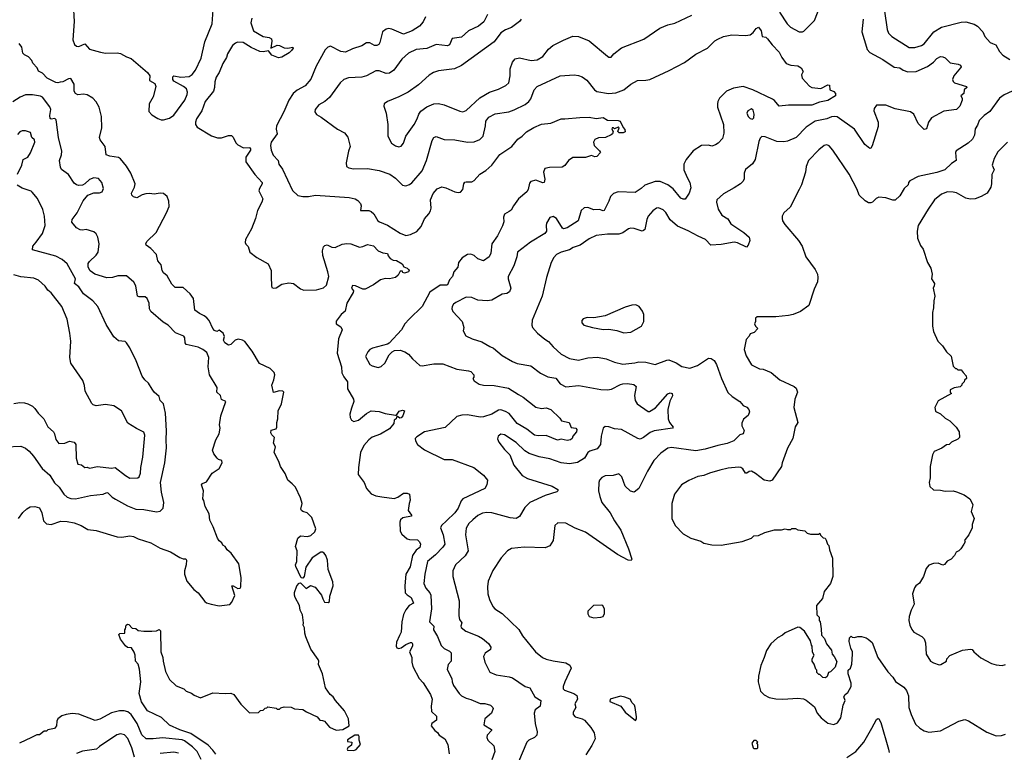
# Model space of a CAD drawing. Extents: x 1863118 to 1989590, y 394482 to 532474.
# Tile 92 of 215: x 1909684 to 1918176, y 483717 to 490041. Entities that reach past the tile are written whole.
import ezdxf

# ---------------------------------------------------------------- set-up
doc = ezdxf.new("R2010")
doc.units = 0

msp = doc.modelspace()

# ---------------------------------------------------------------- linework, layer by layer
at = {"layer": '0CON20XD'}
for points in [[(1910144.3, 490175), (1910155.3, 490025.3), (1910141.7, 489868.3), (1910156.2, 489826.2), (1910173.1, 489813.1), (1910195, 489808.5), (1910245, 489832.5), (1910285.8, 489785.8), (1910381.2, 489761.2), (1910425, 489751.1), (1910525, 489754.6), (1910555, 489748.5), (1910605, 489719.6), (1910645.6, 489705), (1910787.8, 489585), (1910805.5, 489555), (1910804, 489515), (1910849.8, 489489.8), (1910857.5, 489465), (1910834.6, 489375), (1910801.1, 489315), (1910798.6, 489248.6), (1910825, 489219.2), (1910875, 489187.5), (1910905, 489175.8), (1910925, 489175.7), (1910975, 489191.9), (1911012.9, 489217.1), (1911109.4, 489345), (1911129.5, 489395), (1911131.8, 489415), (1911122.5, 489445), (1911098.1, 489465), (1911015, 489510.5), (1911003.6, 489525), (1911005, 489548.8), (1911015, 489555.8), (1911075, 489545.5), (1911145, 489550.9), (1911171.1, 489568.9), (1911200.5, 489605), (1911249.9, 489710.1), (1911280.6, 489849.4), (1911345.3, 490004.7), (1911351.8, 490125)], [(1916236.9, 490106.9), (1916302.9, 490005), (1916332, 489975), (1916407.3, 489937.3), (1916435, 489936), (1916448.3, 489941.7), (1916538, 490035), (1916605.6, 490205)], [(1913719.2, 490085), (1913687, 490023), (1913642, 489985), (1913555.3, 489944.7), (1913495, 489891.4), (1913415, 489878.8), (1913390, 489825), (1913375, 489814.2), (1913275, 489825.5), (1913195, 489792.9), (1913105, 489782.7), (1913037.7, 489752.3), (1912980.8, 489699.2), (1912911.9, 489605), (1912875, 489579.5), (1912845, 489577.5), (1912785, 489600.6), (1912755, 489600.6), (1912674.6, 489555.4), (1912634.5, 489545.5), (1912521.4, 489538.6), (1912478.8, 489525), (1912448.6, 489495), (1912355, 489368), (1912316.6, 489333.4), (1912264, 489305), (1912231.2, 489265), (1912228.8, 489245), (1912242.7, 489222.7), (1912285, 489198.8), (1912425, 489096.7), (1912485, 489063.3), (1912515, 489027.5), (1912535.8, 488945), (1912519.2, 488905), (1912500, 488805), (1912504.1, 488774.1), (1912522.7, 488762.7), (1912563, 488753), (1912685, 488756.7), (1912785, 488740.6), (1912877.2, 488707.2), (1912925, 488674.2), (1912985, 488613.8), (1913015, 488608), (1913045, 488618), (1913067.2, 488632.8), (1913155.6, 488735), (1913193.1, 488825), (1913242.8, 488997.2), (1913256.7, 489025), (1913275, 489032), (1913345, 489005.8), (1913436.1, 489003.9), (1913545, 488982.5), (1913605, 488985.8), (1913654.1, 489005.9), (1913682, 489035), (1913701.5, 489125), (1913703.1, 489165), (1913731.7, 489198.3), (1913785, 489227.1), (1913903.2, 489246.8), (1913948.2, 489261.8)], [(1914007.8, 490045), (1913995.7, 490025), (1913926, 489974), (1913875, 489952.2), (1913835, 489927.1), (1913775, 489850), (1913494.4, 489645.6), (1913433, 489617), (1913295, 489598.8), (1913254.1, 489585.9), (1913215, 489563.3), (1913125, 489478.8), (1913034.4, 489415.6), (1912955, 489375.8), (1912855, 489336.2), (1912828.8, 489315), (1912826, 489295), (1912844, 489235), (1912860, 489135), (1912858, 489035), (1912891.2, 488975), (1912925, 488952.5), (1912955, 488944.2), (1912975, 488950), (1912995.5, 488974.5), (1913013.1, 489036.9), (1913085, 489137.1), (1913111.5, 489185), (1913125.5, 489225), (1913145, 489251.1), (1913195, 489287.8), (1913255, 489314.4), (1913295, 489318.6), (1913345.6, 489305.6), (1913480, 489250), (1913505, 489246.9), (1913535, 489255.7), (1913652.6, 489367.4), (1913734.7, 489415.3), (1913815, 489442.5), (1913876.9, 489473.1), (1913902, 489495), (1913912.9, 489555), (1913915, 489617.5), (1913935.8, 489675), (1913957.9, 489702.1), (1913995, 489710.8), (1914095, 489687.8), (1914146.2, 489693.8), (1914195, 489724.3), (1914245, 489785.7), (1914283, 489817), (1914373.3, 489865), (1914455, 489898.1), (1914505, 489897.1), (1914595, 489859.2), (1914755, 489726.2), (1914765, 489718.8), (1914785, 489717.5), (1914808.8, 489745), (1914875, 489798), (1915066.4, 489873.6), (1915205, 489967.5), (1915275, 489997.1), (1915335, 490010), (1915480.3, 490079.7)], [(1917143.5, 490115), (1917166.9, 489955), (1917177.5, 489925), (1917206, 489895), (1917355, 489800.6), (1917405, 489800), (1917462.6, 489817.4), (1917485, 489832.9), (1917569.4, 489935), (1917633.8, 489975), (1917805, 490019.4), (1917845, 490023.3), (1917915, 490001.4), (1917945.6, 489985.6), (1917991.2, 489935), (1918009.2, 489895), (1918054.5, 489844.5), (1918073.8, 489836.2), (1918104.3, 489824.3), (1918135.5, 489765.5), (1918164, 489735), (1918225, 489697.1)], [(1911687.5, 490055), (1911677.5, 490015), (1911701.1, 489945), (1911785, 489896.7), (1911835, 489887.8), (1911855.6, 489875), (1911859.1, 489855), (1911850, 489795), (1911905, 489821.1), (1911925, 489817.9), (1911965, 489797.8), (1911997.5, 489795)], [(1913183.8, 490065), (1913165, 490021.2), (1913133.1, 489985), (1913068, 489945), (1912995, 489914.7), (1912895, 489958.4), (1912866.2, 489963.8), (1912845, 489959.5), (1912814.4, 489935), (1912791.4, 489845), (1912782.1, 489827.9), (1912765, 489817.5), (1912745, 489817.5), (1912705, 489840.6), (1912675, 489841.4), (1912635, 489816), (1912555, 489789.2), (1912495, 489760.6), (1912455, 489766.7), (1912365, 489811.1), (1912342, 489805), (1912318.2, 489781.8), (1912240.9, 489639.1), (1912195, 489526.2), (1912145, 489471.4), (1912076.4, 489433.6), (1912044.2, 489405), (1912004.7, 489345.3), (1911963.1, 489246.9), (1911900, 489125), (1911896.1, 489096.1), (1911904, 489055), (1911852.9, 488985), (1911848.1, 488955), (1911853.3, 488915), (1911870.7, 488870.7), (1911914.2, 488825), (1911920, 488795), (1911950.5, 488750.5), (1912035.8, 488565.8), (1912084.4, 488524.4), (1912125, 488515.8), (1912175, 488515.8), (1912234.3, 488525.7), (1912525.5, 488505.5), (1912577.5, 488495), (1912601.2, 488481.2), (1912623.8, 488455), (1912628.8, 488435), (1912623.8, 488393.8), (1912695, 488394), (1912715, 488386), (1912738, 488365), (1912774, 488305), (1912786.2, 488295), (1912855, 488268.1), (1912965, 488197.8), (1913015, 488177.8), (1913055, 488185.7), (1913108.7, 488211.3), (1913145.5, 488254.5), (1913175, 488321.2), (1913213.6, 488366.4), (1913227.6, 488392.4), (1913231.9, 488415), (1913226.7, 488485), (1913249.6, 488540.4), (1913285, 488580), (1913325, 488597.5), (1913360.9, 488590.9), (1913437.5, 488555), (1913465, 488549.4), (1913487, 488553), (1913506.5, 488575), (1913514.5, 488625.5), (1913522.9, 488637.1), (1913535, 488642), (1913585, 488640), (1913605, 488652.5), (1913653, 488707), (1913705, 488738), (1913755, 488784.2), (1913825, 488877.1), (1913928.8, 488945), (1913981.3, 489008.7), (1914017.5, 489035), (1914055, 489074.2), (1914118.6, 489111.4), (1914185, 489140), (1914265, 489148.8), (1914355, 489186), (1914385, 489184), (1914515, 489196.9), (1914595, 489200), (1914655, 489187.5), (1914715, 489195.6), (1914753, 489173), (1914845, 489170), (1914864.4, 489164.4), (1914889.3, 489109.3), (1914903.6, 489093.6), (1914905, 489073.3), (1914890, 489065), (1914855, 489063.8), (1914842.5, 489075), (1914855, 489107.5), (1914845, 489112.5), (1914815, 489100), (1914805, 489107.5), (1914793, 489107), (1914792.5, 489095), (1914803.3, 489075), (1914796.2, 489055), (1914785, 489046), (1914737.5, 489025), (1914675, 489020), (1914644.4, 489005.6), (1914634, 488985), (1914640, 488955), (1914685, 488910), (1914692.5, 488895), (1914660.7, 488859.3), (1914645, 488856.7), (1914615, 488867.5), (1914565, 488850), (1914455, 488850.6), (1914417.5, 488825), (1914385, 488781.2), (1914362.1, 488767.9), (1914254.5, 488765.5), (1914214.5, 488755.5), (1914202.9, 488725), (1914212.9, 488665), (1914206.7, 488635), (1914195, 488634.2), (1914135.5, 488655.5), (1914091.2, 488645), (1914080.3, 488629.7), (1914068.5, 488575), (1914056.7, 488555), (1913985, 488495.6), (1913941.9, 488435), (1913923.4, 488396.6), (1913905, 488385.6), (1913865, 488363.3), (1913858.1, 488335), (1913858.5, 488295), (1913848.3, 488261.7), (1913805.5, 488175), (1913757.1, 488105), (1913747.3, 488025), (1913734.6, 487995.4), (1913685, 487958.5), (1913636.4, 487976.4), (1913603.1, 488005), (1913575, 488018), (1913545, 488013.2), (1913499.4, 487985), (1913469.4, 487945), (1913463.1, 487905), (1913429.6, 487865), (1913416.1, 487825), (1913392.2, 487795), (1913375, 487753.8), (1913365, 487748.7), (1913311.6, 487748.4), (1913221.1, 487688.9), (1913154.7, 487565.3), (1913042.6, 487457.4), (1913005.7, 487415), (1912975.7, 487365), (1912870.8, 487249.2), (1912855, 487240), (1912726.7, 487205), (1912705, 487194), (1912686, 487175), (1912667.5, 487135), (1912705, 487066), (1912724.1, 487054.1), (1912775, 487040), (1912802, 487048), (1912834.3, 487075), (1912871.3, 487148.7), (1912895.7, 487174.3), (1912915.8, 487184.2), (1912965, 487188.6), (1913006.7, 487175), (1913038, 487155), (1913071.4, 487115), (1913135, 487056), (1913155.7, 487054.3), (1913255, 487070.8), (1913335, 487070.8), (1913455, 487024.2), (1913555, 487011.2), (1913573.9, 487003.9), (1913600, 486975), (1913600, 486955), (1913592.5, 486945), (1913602.5, 486925), (1913647.5, 486895), (1913685, 486887.5), (1913775, 486884.3), (1913900.2, 486860.2), (1913985, 486805.6), (1914025, 486783.1), (1914135, 486697.1), (1914185, 486685.7), (1914225, 486690), (1914265.7, 486675.7), (1914342.5, 486602.5), (1914357.7, 486577.7), (1914422.5, 486565), (1914440.7, 486520.7), (1914480, 486515), (1914490, 486505), (1914486.7, 486485), (1914455, 486447.5), (1914448.8, 486425), (1914435, 486414), (1914405, 486408.8), (1914355, 486419.2), (1914323, 486413), (1914225, 486453.1), (1914155, 486448.6), (1914125, 486454.4), (1914056.7, 486506.7), (1913974.2, 486555), (1913905, 486640.8), (1913875, 486658.9), (1913835, 486672.3), (1913815, 486671.2), (1913755, 486636.8), (1913685, 486612.5), (1913655, 486611.5), (1913545, 486629.2), (1913497.6, 486627.6), (1913455.4, 486614.6), (1913355, 486522.2), (1913175, 486482.5), (1913109.7, 486440.3), (1913096.2, 486425), (1913098, 486405), (1913116, 486375), (1913175, 486329.2), (1913344.2, 486244.2), (1913415, 486245.8), (1913600, 486175), (1913685, 486108.8), (1913717.5, 486065), (1913713.3, 486025), (1913695, 485993.8), (1913507.5, 485905), (1913492.2, 485887.8), (1913465.5, 485825), (1913436.2, 485783.8), (1913365, 485716.5)], [(1916959.1, 490045), (1916946.5, 489935), (1916987.3, 489802.7), (1916993.8, 489783.8), (1917017, 489757), (1917128.5, 489698.5), (1917225, 489630), (1917275, 489624.4), (1917304, 489605), (1917345, 489590.9), (1917415, 489594.5), (1917515, 489637.5), (1917565, 489673.6), (1917595, 489705.4), (1917625, 489722.2), (1917645, 489721.4), (1917665, 489712), (1917708.3, 489668.3), (1917778.1, 489658.1), (1917798, 489648), (1917803.3, 489635), (1917798, 489625), (1917742, 489555), (1917730, 489525), (1917735, 489507.5), (1917747.5, 489495), (1917850, 489465), (1917852.5, 489455), (1917831.2, 489435), (1917827.5, 489405), (1917800, 489385), (1917812.3, 489362.3), (1917814, 489345), (1917792.9, 489295), (1917763.4, 489266.6), (1917655, 489250), (1917546.9, 489193.1), (1917522.6, 489157.4), (1917505, 489100), (1917485, 489094), (1917434.4, 489145), (1917395.7, 489225), (1917366.4, 489246.4), (1917235, 489272.9), (1917155, 489302.2), (1917075, 489302.5), (1917053.5, 489275), (1917049.4, 489255), (1917087.1, 489155), (1917088.3, 489118.3), (1917037.4, 488952.6), (1917025, 488933.3), (1917015, 488930), (1916974.4, 488965), (1916885, 489095.7), (1916735, 489201.5), (1916715, 489206.4), (1916685, 489203.6), (1916644.7, 489185.3), (1916545, 489164.5), (1916467.9, 489112.1), (1916382, 489025), (1916305, 488992.5), (1916273.4, 488986.6), (1916215, 488990.5), (1916115, 489030), (1916085, 489033.3), (1916071.4, 489018.6), (1916059.5, 488990.5), (1916025.9, 488834.1), (1916005, 488797.5), (1915943, 488747), (1915932.5, 488715), (1915933.3, 488665), (1915920, 488645), (1915900, 488625), (1915845, 488589.2), (1915753.1, 488536.9), (1915698, 488485), (1915694.3, 488465), (1915707.1, 488405), (1915740.8, 488355), (1915792.1, 488322.1), (1915817.7, 488277.7), (1915930, 488205), (1915976.7, 488165), (1915980, 488135), (1915966.1, 488093.9), (1915951.7, 488078.3), (1915874.2, 488114.2), (1915845, 488121.2), (1915735, 488099.4), (1915645, 488093.8), (1915598.8, 488145), (1915535, 488171.1), (1915449.9, 488219.9), (1915358.1, 488258.1), (1915295, 488314.4), (1915256.7, 488376.7), (1915235, 488400.8), (1915195, 488417.1), (1915177, 488413), (1915145, 488392.5), (1915105.7, 488345), (1915093.1, 488315), (1915075, 488230), (1915065, 488220), (1915053, 488217), (1914985, 488240), (1914955, 488242.2), (1914935, 488235.6), (1914885, 488201.1), (1914851.1, 488188.9), (1914755, 488189.6), (1914655, 488179.5), (1914595, 488150), (1914518, 488095), (1914456.4, 488073.6), (1914425.9, 488055.9), (1914355, 488034.5), (1914314.6, 488015.4), (1914292, 487988), (1914268.6, 487945), (1914227.5, 487815), (1914189.2, 487655), (1914103, 487447), (1914100, 487405), (1914106.2, 487385), (1914151.2, 487335), (1914212.6, 487282.6), (1914244.2, 487264.2), (1914285, 487215.8), (1914354.2, 487155), (1914425, 487117.8), (1914505, 487101.9), (1914585, 487121.9), (1914668.7, 487128.7), (1914743.4, 487113.4), (1914815, 487084.4), (1914885, 487067.8), (1914990.9, 487079.1), (1915025, 487086.5), (1915085, 487084.4), (1915165, 487066), (1915265, 487102.5), (1915284.1, 487104.1), (1915345, 487078.6), (1915395, 487047.1), (1915465, 487034.4), (1915528.8, 487055), (1915625, 487120.8), (1915647.9, 487117.9), (1915675, 487098.8), (1915694.2, 487065), (1915737.1, 486945), (1915792.9, 486822.9), (1915828, 486788), (1915894, 486745), (1915925, 486710), (1915955.7, 486695.7), (1915972, 486675), (1915978, 486655), (1915968, 486625), (1915927, 486593), (1915911.1, 486558.9), (1915911.1, 486535), (1915932.2, 486495), (1915925, 486465.8), (1915895, 486456.9), (1915844.6, 486405.4), (1915785, 486381.8), (1915705, 486364.6)], [(1913948.2, 489261.8), (1914045, 489308.6), (1914076.3, 489333.7), (1914092.8, 489357.2), (1914120, 489435), (1914146.4, 489463.6), (1914345, 489555.8), (1914465, 489565.8), (1914505, 489559.2), (1914535, 489547.5), (1914575, 489519.2), (1914641.4, 489435), (1914662.2, 489422.2), (1914762.6, 489402.6), (1914825, 489409.4), (1914895.4, 489434.6), (1914955.7, 489484.3), (1915012.5, 489515), (1915085, 489517.5), (1915117.5, 489525), (1915285, 489601.2), (1915417.6, 489672.4), (1915515, 489742), (1915615, 489794), (1915680.7, 489859.3), (1915705, 489874.2), (1915755, 489894.4), (1915825, 489910), (1915945, 489905.6), (1915985, 489910.6), (1916009.5, 489930.5), (1916035, 489966), (1916055, 489976.2), (1916079.4, 489945), (1916088, 489895), (1916118.7, 489888.7), (1916135, 489876), (1916173.8, 489823.8), (1916235, 489760), (1916257.1, 489715), (1916295, 489664), (1916335, 489647.5), (1916395, 489643.8), (1916423.3, 489625), (1916440, 489595), (1916426.7, 489565), (1916434, 489535), (1916495, 489468), (1916517, 489457), (1916595, 489446.7), (1916655, 489478.8), (1916667, 489477), (1916670, 489435), (1916705, 489422.5), (1916720, 489405), (1916720, 489385), (1916655, 489343.3), (1916582, 489328), (1916515, 489303.8), (1916485, 489302.9), (1916315, 489304.3), (1916235, 489293.8), (1916195, 489344.3), (1916177.5, 489355), (1916006.8, 489436.8), (1915925, 489464.5), (1915839.3, 489450.7), (1915781.2, 489425), (1915720, 489365), (1915704.3, 489335), (1915701.4, 489315), (1915703.1, 489285), (1915753.3, 489135), (1915757.9, 489062.1), (1915744.2, 489015.8), (1915708, 488975), (1915685, 488960.6), (1915655, 488950), (1915625, 488957.5), (1915565, 488953.6), (1915491.2, 488908.8), (1915431.5, 488835), (1915412.2, 488795), (1915411.5, 488745), (1915439.5, 488679.5), (1915464.4, 488635), (1915471.2, 488588.8), (1915459.2, 488545), (1915425, 488492.5), (1915405, 488491.2), (1915385, 488500), (1915320.9, 488580.9), (1915275, 488614.5), (1915206.7, 488645), (1915165, 488645.5), (1915076.1, 488613.9), (1915045, 488584.4), (1914991.2, 488548.8), (1914845.6, 488554.4), (1914805, 488541.4), (1914778.6, 488515), (1914765, 488473.3), (1914725, 488393.8), (1914715, 488390.8), (1914685, 488404), (1914635, 488399.2), (1914585, 488420), (1914551.7, 488418.3), (1914527, 488393), (1914500.8, 488305), (1914405.6, 488244.4), (1914375, 488236.2), (1914365, 488241.2), (1914315, 488324), (1914285, 488342), (1914255, 488333.3), (1914228.8, 488285), (1914224, 488265), (1914227.5, 488215), (1914214.2, 488195), (1914090.3, 488119.7), (1913976.4, 488033.6), (1913972.5, 487995), (1913946.5, 487915), (1913896.2, 487825), (1913896.2, 487805), (1913920, 487725), (1913908.9, 487691.1), (1913885, 487678.8), (1913845, 487671.2), (1913755, 487621.2), (1913715, 487613.8), (1913635, 487618.8), (1913582.3, 487642.3), (1913534.3, 487645.7), (1913445, 487600), (1913426.2, 487585), (1913414, 487565), (1913411.2, 487545), (1913421.2, 487521.2), (1913500, 487435), (1913513.3, 487385), (1913510, 487355), (1913532.3, 487312.3), (1913587.5, 487285), (1913670.3, 487260.3), (1913738.8, 487221.2), (1913772, 487205), (1913845, 487141.4), (1913935, 487091.4), (1913975, 487074.4), (1914093.2, 487053.2), (1914175, 486990), (1914198.3, 486978.3), (1914239.1, 486959.1), (1914307.2, 486947.2), (1914345, 486897.5), (1914395, 486872.9), (1914505.7, 486884.3), (1914695, 486848.1), (1914755, 486847.1), (1914787.4, 486852.6), (1914865, 486892.5), (1914885, 486896.9), (1914925, 486900.6), (1914982.2, 486892.2), (1915000.5, 486875), (1914987, 486797), (1914992, 486755), (1915008.8, 486725), (1915105, 486660), (1915115, 486658.8), (1915168.5, 486691.5), (1915275, 486810.8), (1915295, 486821.2), (1915312.5, 486815), (1915314, 486795), (1915291.1, 486748.9), (1915273.3, 486675), (1915276.9, 486595), (1915287.5, 486565), (1915320, 486525), (1915313.3, 486515), (1915156.4, 486493.6), (1915121.5, 486478.5), (1915065, 486434.5), (1915035, 486420), (1915015, 486425.7), (1914875, 486504.4), (1914815, 486510), (1914765, 486527.1), (1914735, 486530), (1914715.9, 486514.1), (1914699.5, 486445), (1914692.7, 486375), (1914665, 486335.6), (1914601.9, 486318.1), (1914585, 486304), (1914554.3, 486255), (1914495, 486218.2), (1914425, 486207.1), (1914353.8, 486215), (1914255, 486251.2), (1914165, 486267.8), (1914077.4, 486297.4), (1914040.2, 486320.2), (1913965, 486392.9), (1913865, 486458.6), (1913835, 486462), (1913810, 486445), (1913803.9, 486423.9), (1913816.2, 486395), (1913865, 486331.2), (1913910.8, 486285), (1913945.7, 486195), (1914018, 486108), (1914065, 486081.1), (1914275.5, 486015.5), (1914326.7, 485985), (1914326.7, 485975), (1914315.5, 485964.5), (1914215, 485933.3), (1914085, 485873.1), (1914039.8, 485830.2), (1913995, 485753.3), (1913965, 485734.4), (1913915, 485740.5), (1913755, 485783.8), (1913713.9, 485786.1), (1913675, 485780.5), (1913635, 485760.5), (1913591.1, 485725), (1913558.9, 485691.1), (1913535, 485653.3), (1913529.5, 485595), (1913552.2, 485455), (1913525, 485412.9), (1913442.9, 485335), (1913419.4, 485285), (1913420, 485235), (1913473.1, 485025), (1913472.9, 484895), (1913478.6, 484865), (1913497.5, 484835), (1913489.2, 484805), (1913492, 484795), (1913532.4, 484762.4), (1913640.2, 484720.2), (1913675, 484700.8), (1913727.6, 484657.6), (1913748.8, 484625), (1913743.8, 484605), (1913697.9, 484572.1), (1913684.3, 484545), (1913696.7, 484495), (1913737.9, 484407.9), (1913795, 484387.1), (1913905, 484369.5), (1913935, 484359.4), (1914045, 484284.2), (1914085, 484274), (1914128, 484195), (1914180, 484165), (1914174, 484115), (1914131.1, 484085), (1914120.5, 484055), (1914130, 483965), (1914148, 483895), (1914143.8, 483865), (1914123.3, 483845), (1914075, 483820.8), (1914058, 483805), (1913985.5, 483635)], [(1912298.3, 485041.7), (1912313, 485013), (1912345, 485010), (1912355, 485020), (1912360, 485065), (1912386.9, 485155), (1912385, 485187.5), (1912345.7, 485295.7), (1912340, 485375), (1912325.6, 485415), (1912310.8, 485435), (1912295, 485445.7), (1912280, 485445), (1912206.7, 485395), (1912152.5, 485315), (1912137.5, 485235), (1912125, 485220), (1912113, 485223), (1912065, 485320), (1912063.9, 485336.1), (1912073.3, 485365), (1912077.5, 485455), (1912064, 485494), (1912084.4, 485565.6), (1912105, 485586.2), (1912165, 485580.8), (1912195, 485589.4), (1912229.8, 485620.2), (1912237.8, 485645), (1912203.7, 485743.7), (1912163.8, 485785), (1912125.6, 485795.6), (1912113.8, 485805), (1912108.8, 485815), (1912120, 485865), (1912105.6, 485915), (1912064.2, 486005), (1912035, 486035.7), (1911996.3, 486066.3), (1911973.4, 486123.4), (1911932.2, 486185), (1911918.9, 486228.9), (1911878.6, 486305), (1911891.2, 486355), (1911872.5, 486385), (1911882.5, 486435), (1911858.3, 486458.3), (1911850.8, 486475), (1911852, 486498), (1911895, 486510), (1911903.3, 486525), (1911901.2, 486565), (1911909.2, 486595), (1911912.9, 486665), (1911941.9, 486725), (1911961.9, 486825), (1911953.3, 486835), (1911925, 486838.5), (1911873.1, 486823.1), (1911858, 486885), (1911877.2, 486932.8), (1911883.3, 486975), (1911879.4, 486995), (1911845, 487028.9), (1911752.2, 487072.2), (1911690.2, 487180.2), (1911625, 487261.9), (1911605, 487275.6), (1911567, 487283), (1911543.8, 487275), (1911505, 487236), (1911485, 487232), (1911452.6, 487252.6), (1911441.9, 487275), (1911450, 487305), (1911439.2, 487335), (1911405, 487360), (1911385, 487350), (1911365, 487357.1), (1911348.6, 487375), (1911317.3, 487445), (1911297.6, 487467.6), (1911275, 487486.1), (1911233.6, 487503.6), (1911193.3, 487535), (1911183.1, 487635), (1911155, 487675.7), (1911095, 487730), (1911025, 487730), (1910997.3, 487757.3), (1910955, 487831.2), (1910925.8, 487855.8), (1910914, 487875), (1910904, 487925), (1910875, 487960), (1910864.2, 488015), (1910815.3, 488065.3), (1910776, 488095), (1910772, 488105), (1910781.2, 488125), (1910861.1, 488205), (1910950.9, 488375), (1910972.6, 488427.4), (1910971.7, 488475), (1910955, 488515.4), (1910925, 488541.3), (1910895, 488542.7), (1910845, 488535.3), (1910805, 488542.1), (1910772.7, 488537.3), (1910741.3, 488528.7), (1910695, 488504.4), (1910665, 488512), (1910650, 488525), (1910648, 488545), (1910674.6, 488595), (1910680, 488625), (1910642.6, 488715), (1910605.5, 488775.5), (1910555, 488840.8), (1910535, 488850.9), (1910462.6, 488862.6), (1910430, 488875), (1910421.9, 488945), (1910377.5, 489005), (1910372.5, 489025), (1910391.7, 489108.3), (1910388.5, 489205), (1910368.2, 489285), (1910345, 489330.5), (1910315, 489363.8), (1910265, 489390.9), (1910235, 489397.1), (1910185, 489393.1), (1910165, 489402.5), (1910153.3, 489425), (1910154.3, 489485), (1910125, 489533.3), (1910105, 489530), (1910055, 489505.8), (1910033, 489503), (1910013.6, 489496.4), (1909995, 489498.1), (1909922.5, 489535), (1909880.5, 489580.5), (1909847, 489597), (1909836.1, 489626.1), (1909797.5, 489665), (1909789.3, 489689.3), (1909759.3, 489719.3), (1909725, 489737.5), (1909711.7, 489751.7), (1909702.5, 489805), (1909680, 489835)], [(1911997.5, 489795), (1912040, 489805), (1912042.5, 489795), (1912027.5, 489775), (1912007.5, 489755), (1911945, 489717.5), (1911915, 489711.8), (1911860, 489735), (1911831.2, 489771.2), (1911785, 489762.7), (1911755, 489766), (1911681.2, 489801.2), (1911612.7, 489842.7), (1911563.9, 489846.1), (1911545, 489839.4), (1911520.6, 489819.4), (1911475.7, 489745), (1911467.5, 489715), (1911436.1, 489663.9), (1911405, 489585.7), (1911378.7, 489545), (1911366.8, 489505), (1911364.6, 489455.4), (1911356.4, 489425), (1911282.7, 489335), (1911253.9, 489255), (1911208.8, 489185), (1911200, 489155), (1911200.5, 489135), (1911215, 489112.2), (1911338.7, 489038.7), (1911388.8, 489021.2), (1911425, 489022.1), (1911485, 489041.8), (1911510.7, 489040.7), (1911525, 489026), (1911548.1, 488978.1), (1911565, 488961.1), (1911614.7, 488934.7), (1911665, 488938.1), (1911675, 488926.7), (1911675, 488914), (1911635.6, 488854.4), (1911634.3, 488815), (1911712.8, 488705), (1911776.7, 488635), (1911776.4, 488623.6), (1911751.2, 488585), (1911747.9, 488565), (1911780, 488495), (1911773.4, 488465), (1911734.2, 488395), (1911719.2, 488325), (1911684.7, 488235), (1911631.8, 488145), (1911629.2, 488119.2), (1911634.7, 488104.7), (1911655, 488083.8), (1911668.8, 488035), (1911728.9, 487988.9), (1911828.1, 487935), (1911853.6, 487875), (1911852.4, 487822.4), (1911855, 487742.5), (1911859.7, 487729.7), (1911872.2, 487722.2), (1911895, 487727.5), (1911945, 487757.5), (1912005, 487770), (1912045, 487762.7), (1912105, 487718.5), (1912135, 487705.5), (1912245, 487708.7), (1912304.7, 487725.3), (1912331.7, 487748.3), (1912350.4, 487825), (1912343.2, 487865), (1912299.2, 488005), (1912294.6, 488045), (1912305, 488081.2), (1912315, 488092), (1912335, 488097.5), (1912375, 488078.8), (1912405, 488073.8), (1912466.8, 488103.2), (1912505, 488110), (1912540, 488105), (1912615, 488078.8), (1912645, 488082.5), (1912685, 488100.6), (1912735, 488088.6), (1912775, 488046.7), (1912815, 488027.5), (1912855, 488022.5), (1912861.7, 488001.7), (1912878.8, 487978.8), (1912905, 487966), (1912935, 487962), (1912982.5, 487935), (1912997, 487907), (1913025, 487896.7), (1913037.5, 487885), (1913042.5, 487875), (1913037.5, 487865), (1913003.3, 487853.3), (1912990, 487860), (1912985, 487870), (1912965, 487870), (1912947.5, 487835), (1912925, 487816.7), (1912875, 487804), (1912835, 487806.2), (1912795, 487796), (1912735, 487753.8), (1912664.1, 487715.9), (1912645, 487716), (1912580, 487745), (1912554.2, 487745.8), (1912546.7, 487725), (1912561.7, 487701.7), (1912561.4, 487685), (1912505.6, 487595), (1912491.5, 487525), (1912457.5, 487495), (1912415, 487437.5), (1912413.3, 487415), (1912455, 487390), (1912465.6, 487365), (1912432.7, 487287.3), (1912422.1, 487162.1), (1912460.4, 487045), (1912463.9, 486993.9), (1912479.1, 486959.1), (1912510.8, 486915), (1912511.1, 486855), (1912564.4, 486765), (1912565.5, 486745), (1912545, 486686.7), (1912532.3, 486635), (1912535, 486607.5), (1912545.6, 486585), (1912565, 486571.8), (1912607, 486583), (1912675, 486641.5), (1912715, 486665.5), (1912785, 486659.5), (1912835, 486642.9), (1912925, 486626.2), (1912935, 486627.5), (1912957.8, 486662.2), (1912985, 486672), (1913002.5, 486665), (1912988.7, 486621.3), (1912975, 486605.7), (1912962.7, 486602.7), (1912943, 486617), (1912935, 486610), (1912932.5, 486595), (1912913.3, 486585), (1912910.8, 486555), (1912875, 486508.5), (1912795, 486464.5), (1912725, 486438.5), (1912695.6, 486415), (1912651.5, 486365), (1912624.7, 486305.3), (1912605.5, 486175), (1912604.7, 486114.7), (1912655.6, 486045), (1912675.6, 485995), (1912715, 485947.1), (1912755, 485931.1), (1912807.5, 485922.5), (1912915, 485909.2), (1912945, 485919.2), (1912995, 485953.1), (1913025.6, 485955.6), (1913045, 485946.2), (1913051.4, 485895), (1913041.9, 485865), (1913035.8, 485805), (1913064, 485765), (1913063.8, 485755), (1912989.1, 485740.9), (1912967.8, 485725), (1912962.9, 485705), (1912965.5, 485625), (1912980.2, 485600.2), (1913025, 485561.4), (1913045, 485554.5), (1913115, 485550.9), (1913133.3, 485535), (1913140, 485515), (1913134.4, 485485), (1913105, 485463.1), (1913072.8, 485415), (1913051.1, 485318.9), (1913014.5, 485255), (1913005.6, 485155), (1913009.2, 485095), (1913025, 485076), (1913060, 485055), (1913080, 485005), (1913044.2, 484985), (1913015, 484946), (1912995, 484906.2), (1912978.8, 484845), (1912975.6, 484755), (1912959.4, 484725), (1912932.8, 484667.2), (1912930.6, 484635), (1912938.1, 484618.1), (1912955, 484613.1), (1912975, 484617.8), (1913015, 484646.7), (1913055, 484665.8), (1913065.6, 484665.6), (1913072, 484655), (1913072.9, 484635), (1913046.7, 484585), (1913066.9, 484535), (1913066.5, 484495), (1913075, 484456.7), (1913128.1, 484355), (1913165, 484315.7), (1913226.8, 484215), (1913242.9, 484175), (1913234.2, 484115), (1913235, 484070), (1913278.3, 484028.3), (1913280, 483995), (1913240, 483965), (1913233.8, 483945), (1913265, 483906.2), (1913287.9, 483887.9), (1913301.2, 483865), (1913352, 483835), (1913376, 483785), (1913389.2, 483705)], [(1909675, 485734.2), (1909712.6, 485787.4), (1909745, 485818.8), (1909775, 485836.2), (1909815, 485840), (1909855, 485826.7), (1909875.8, 485785), (1909890.8, 485715), (1909915, 485690.6), (1909955, 485684.5), (1910038.6, 485711.4), (1910095, 485710), (1910155, 485698.1), (1910214.2, 485674.2), (1910271.7, 485641.7), (1910345, 485632.9), (1910525, 485577.5), (1910564.2, 485574.2), (1910635, 485585.7), (1910665, 485581.4), (1910705, 485560.8), (1910815, 485524.4), (1910895, 485480), (1910985, 485447.5), (1911065, 485397.5), (1911095, 485386.7), (1911116.7, 485386.7), (1911122.5, 485375), (1911120, 485335), (1911106, 485285), (1911105.9, 485255.9), (1911124.3, 485195), (1911185, 485122), (1911223.8, 485095), (1911280.3, 485020.3), (1911295, 485008.8), (1911335, 484995.8), (1911405, 484980.8), (1911495.8, 484994.2), (1911515, 485012.5), (1911538.8, 485071.2), (1911512.5, 485155), (1911525, 485154), (1911565, 485132.5), (1911585.8, 485134.2), (1911590, 485145), (1911593.8, 485225), (1911573.3, 485345), (1911507.5, 485435), (1911474.1, 485464.1), (1911456.7, 485495), (1911437.5, 485505), (1911427.5, 485525), (1911405, 485543.3), (1911391.2, 485565), (1911353.9, 485663.9), (1911325, 485720), (1911317.5, 485775), (1911285, 485840), (1911271.7, 485891.7), (1911262.5, 485905), (1911270, 485975), (1911252.5, 486025), (1911261.7, 486038.3), (1911295, 486052.5), (1911345, 486127.5), (1911405, 486167.5), (1911430, 486215), (1911426.7, 486235), (1911400, 486245), (1911387, 486257), (1911360, 486295), (1911347.5, 486325), (1911376.7, 486415), (1911403.3, 486465), (1911413.3, 486515), (1911408.8, 486545), (1911417.5, 486622.5), (1911462.5, 486745), (1911423.7, 486763.7), (1911415, 486796.2), (1911383.3, 486825), (1911387.5, 486865), (1911322.5, 486975), (1911310.8, 487045), (1911315.8, 487125), (1911297.9, 487167.9), (1911263.3, 487195), (1911223, 487213), (1911118.8, 487238.8), (1911111.4, 487251.4), (1911108, 487295), (1911099.7, 487309.7), (1911027, 487337), (1910965.7, 487405), (1910920.2, 487430.2), (1910815, 487521.4), (1910803.3, 487545), (1910801.9, 487595), (1910785, 487635.8), (1910765, 487648.6), (1910715, 487647.5), (1910698.8, 487655), (1910685.6, 487745), (1910668.6, 487775), (1910605, 487829.4), (1910529.7, 487830.3), (1910485, 487815.7), (1910435, 487812), (1910333.2, 487843.2), (1910293.4, 487873.4), (1910274.6, 487905), (1910273.8, 487936.2), (1910285.4, 487954.6), (1910345, 488009.2), (1910360, 488035), (1910370.6, 488105), (1910357.1, 488165), (1910343, 488193), (1910325, 488211.2), (1910258.8, 488228.8), (1910225, 488222.9), (1910205, 488227.5), (1910173.8, 488245), (1910132.9, 488292.9), (1910137.1, 488315), (1910178.5, 488375), (1910233, 488477), (1910272.3, 488527.7), (1910325, 488546.2), (1910373.9, 488546.1), (1910396.7, 488555), (1910406, 488585), (1910392.5, 488635), (1910365, 488669.2), (1910325, 488677.1), (1910285, 488662), (1910245, 488623.3), (1910225, 488613.3), (1910195, 488608.8), (1910174.2, 488614.2), (1910155, 488630), (1910105.5, 488705.5), (1910045, 488749.2), (1910035, 488767.5), (1910027.5, 488825), (1910045.5, 488875), (1910047.8, 488905), (1910018.5, 489025), (1910002.9, 489155), (1909997.6, 489177.6), (1909987.4, 489187.4), (1909955, 489181.1), (1909947.4, 489187.4), (1909943.4, 489215), (1909951.8, 489265), (1909945, 489290), (1909882.3, 489372.3), (1909865, 489381.2), (1909795, 489393.1), (1909735, 489393.1), (1909687.2, 489372.8), (1909625, 489332.9)], [(1918245, 489424.6), (1918175, 489391.8), (1918135, 489363.1), (1918050.9, 489249.1), (1918002, 489215), (1917959.1, 489170.9), (1917945, 489130), (1917925, 489100), (1917919.2, 489045), (1917901.3, 489008.7), (1917865, 488974.2), (1917761.2, 488908.8), (1917756.2, 488895), (1917760, 488825), (1917719.7, 488800.3), (1917663.8, 488745), (1917595, 488720.9), (1917432.8, 488687.2), (1917361.2, 488648.8), (1917348.8, 488635), (1917345.8, 488615), (1917312.9, 488585), (1917275, 488520), (1917235, 488482.5), (1917215, 488482.9), (1917155, 488502.5), (1917095, 488510), (1917072.1, 488497.9), (1917040, 488465), (1917025, 488459.2), (1917005, 488460.8), (1916976.6, 488476.6), (1916924.4, 488525), (1916905.6, 488575), (1916837, 488707), (1916696.7, 488915), (1916665, 488952.5), (1916645, 488960), (1916622.5, 488955), (1916575, 488918.8), (1916486.7, 488825), (1916467.5, 488775), (1916462.5, 488725), (1916426.2, 488615), (1916405.8, 488574.2), (1916328.3, 488421.7), (1916275, 488373.3), (1916261.2, 488345), (1916258.8, 488325), (1916263.8, 488305), (1916283.2, 488273.2), (1916401.2, 488135), (1916433.8, 488085), (1916463.3, 487995), (1916544, 487885), (1916564, 487845), (1916569.2, 487815), (1916565, 487777.5), (1916536.1, 487713.9), (1916491.2, 487575), (1916418.3, 487521.7), (1916355, 487495.8), (1916315, 487488), (1916205, 487476.7), (1916045, 487477.5), (1916030, 487465), (1916030, 487435), (1916022.5, 487415), (1916030, 487395), (1916050, 487375), (1916018.3, 487341.7), (1915985, 487330), (1915975, 487310), (1915948.3, 487281.7), (1915933.8, 487195), (1915950.5, 487140.5), (1915995, 487063.3), (1916065, 487027.5), (1916095, 487023.3), (1916165.9, 486995.9), (1916241.2, 486931.2), (1916362.5, 486875), (1916380.5, 486860.5), (1916391.2, 486825), (1916368.8, 486765), (1916360, 486695), (1916396.2, 486565), (1916372.7, 486527.3), (1916351.2, 486425), (1916306.4, 486343.6), (1916258.8, 486215), (1916253.8, 486185), (1916175, 486067.5), (1916155, 486057.5), (1916105, 486066.7), (1916030, 486125), (1915995, 486144), (1915975, 486142), (1915955, 486126), (1915945, 486126.2), (1915921.2, 486165), (1915905, 486175.8), (1915885, 486179.2), (1915795, 486169.2), (1915723.8, 486153.8), (1915632.6, 486127.4), (1915585, 486106), (1915533, 486097), (1915455, 486064), (1915391.2, 486025), (1915332, 485945), (1915309.2, 485865), (1915310, 485735), (1915336.2, 485675), (1915405, 485603.8), (1915472.5, 485565), (1915558.8, 485538.8), (1915585, 485521.2), (1915655, 485508), (1915733.9, 485506.1), (1915915, 485536.2), (1915995, 485566.7), (1916015, 485586.7), (1916055, 485590), (1916110, 485615), (1916195, 485637.5), (1916255, 485637.5), (1916285, 485647.5), (1916305, 485640), (1916335, 485640), (1916345, 485650), (1916375, 485650), (1916395, 485637.5), (1916455, 485630), (1916475, 485610), (1916505, 485600), (1916575, 485600), (1916585, 485610), (1916591.7, 485591.7), (1916615, 485570), (1916630, 485565), (1916638.3, 485548.3), (1916650, 485515), (1916661.7, 485501.7), (1916667.5, 485465), (1916693, 485393), (1916696.2, 485235), (1916677.5, 485175), (1916623.8, 485105), (1916608.8, 485045), (1916557.5, 484985), (1916560, 484905), (1916580, 484885), (1916580, 484855), (1916587.5, 484845), (1916597, 484783), (1916598.3, 484728.3), (1916625, 484700), (1916642.5, 484655), (1916685, 484600), (1916690, 484565), (1916710, 484545), (1916731.7, 484501.7), (1916718.3, 484451.7), (1916678.3, 484411.7), (1916660, 484405), (1916648.3, 484371.7), (1916635, 484360), (1916611.7, 484361.7), (1916585, 484390), (1916575, 484390), (1916560, 484405), (1916560, 484425), (1916550, 484435), (1916537, 484477), (1916517.5, 484505), (1916517.5, 484525), (1916537.5, 484555), (1916523, 484583), (1916520, 484635), (1916513, 484643), (1916505, 484680), (1916453, 484763), (1916413.6, 484793.6), (1916395, 484798), (1916285, 484748.6), (1916262.5, 484727.5), (1916218.8, 484705), (1916163.8, 484655), (1916123.8, 484595), (1916106.2, 484535), (1916077, 484467), (1916056.2, 484375), (1916053.8, 484325), (1916073.3, 484245), (1916105, 484213.3), (1916149.5, 484189.5), (1916205, 484178.8), (1916265, 484176), (1916395, 484183.8), (1916445, 484180), (1916468.3, 484168.3), (1916539.5, 484109.5), (1916561.2, 484055), (1916596.1, 484016.1), (1916655, 483970), (1916705, 483957.5), (1916737.7, 483972.3), (1916766.7, 484015), (1916786.7, 484125), (1916802.5, 484165), (1916792.5, 484195), (1916803.3, 484215), (1916825.8, 484234.2), (1916856.7, 484285), (1916856.7, 484315), (1916830, 484395), (1916830, 484425), (1916850, 484445), (1916861.7, 484478.3), (1916867.5, 484565), (1916866.7, 484585), (1916852.5, 484615), (1916837.5, 484675), (1916840, 484705), (1916855, 484720), (1916865, 484710), (1916885, 484707.5), (1916913.9, 484716.1), (1916945, 484716.2), (1916985, 484706.7), (1917002.5, 484695), (1917036.2, 484665), (1917084.5, 484534.5), (1917172.3, 484412.3), (1917215.7, 484365), (1917238, 484328), (1917308.8, 484278.8), (1917331.7, 484251.7), (1917349.5, 484205), (1917352.5, 484105), (1917372, 484045), (1917411.2, 483961.2), (1917447.5, 483925), (1917484.1, 483904.1), (1917525, 483891.2), (1917625, 483903.8), (1917785, 483986.7), (1917835, 484000), (1917868.3, 483988.3), (1918025, 483890), (1918105, 483860), (1918153, 483863), (1918185, 483873.3)], [(1916005, 489183.3), (1916015, 489192.5), (1916019.4, 489225), (1916011.2, 489261.2), (1915995, 489270.8), (1915963.8, 489255), (1915954.2, 489234.2), (1915966.2, 489205), (1915985, 489188.8), (1916005, 489183.3)], [(1909665, 488706.2), (1909703.1, 488785), (1909715, 488833.8), (1909754.3, 488855), (1909777.5, 488892.5), (1909813.7, 488985), (1909812.5, 489005), (1909790, 489025), (1909776, 489066), (1909735, 489082.9), (1909705, 489082.5), (1909685.7, 489074.3), (1909665, 489050)], [(1918205, 488983.1), (1918119.3, 488900.7), (1918087.4, 488842.6), (1918072.2, 488785), (1918087.5, 488745), (1918067.8, 488705), (1918065.6, 488625), (1918058.6, 488595), (1918028.8, 488545), (1917976.2, 488516.2), (1917925, 488495.7), (1917882.4, 488492.4), (1917845, 488499.5), (1917765, 488545.5), (1917735, 488553.5), (1917685, 488554.4), (1917635, 488535.6), (1917573.8, 488486.2), (1917518.8, 488405), (1917434.1, 488265.9), (1917423.3, 488215), (1917427.5, 488155), (1917453, 488093), (1917475, 488060), (1917513.3, 487945), (1917542.5, 487895), (1917552.5, 487845), (1917546.7, 487805), (1917573.3, 487765), (1917572.5, 487745), (1917562.5, 487725), (1917576.7, 487655), (1917567.5, 487615), (1917566.7, 487555), (1917556.7, 487515), (1917557.5, 487395), (1917565, 487350), (1917602.5, 487265), (1917642.5, 487225), (1917677.5, 487175), (1917717, 487137), (1917735, 487050), (1917755, 487030), (1917765, 487030), (1917775, 487020), (1917805, 487020), (1917820, 486995), (1917848.3, 486968.3), (1917850, 486945), (1917831.7, 486928.3), (1917830, 486915), (1917810, 486895), (1917810, 486885), (1917795, 486873.3), (1917745, 486862.5), (1917710, 486845), (1917710, 486825), (1917720, 486815), (1917605, 486750), (1917577.5, 486695), (1917583, 486663), (1917590, 486655), (1917625, 486637.5), (1917665, 486602.5), (1917705, 486577.5), (1917760, 486525), (1917787.5, 486485), (1917790, 486435), (1917775, 486420), (1917720, 486395), (1917700, 486375), (1917678.3, 486371.7), (1917636.1, 486343.9), (1917572.5, 486315), (1917557.5, 486285), (1917536.7, 486185), (1917537, 486087), (1917527.5, 486045), (1917533, 486013), (1917565, 485982.5), (1917625, 485980), (1917665, 485971.2), (1917735, 485973.3), (1917765, 485966.7), (1917830.7, 485940.7), (1917877.5, 485905), (1917896.7, 485875), (1917903.3, 485853.3), (1917890.8, 485795), (1917917.5, 485735), (1917900, 485685), (1917900, 485655), (1917870, 485595), (1917837.5, 485555), (1917832.5, 485545), (1917837.5, 485535), (1917827.5, 485515), (1917802.5, 485475), (1917783.3, 485456.7), (1917760, 485445), (1917747.5, 485415), (1917717.5, 485385), (1917684.1, 485365.9), (1917661.2, 485338.8), (1917645, 485332), (1917605, 485348.8), (1917565, 485346.7), (1917525, 485332.5), (1917502.5, 485305), (1917480, 485235), (1917445, 485177.5), (1917412.5, 485155), (1917401.7, 485138.3), (1917383.6, 485086.4), (1917400, 484995), (1917374.2, 484945), (1917355, 484890), (1917352, 484855), (1917360, 484815), (1917377.3, 484777.3), (1917396.7, 484755), (1917466.1, 484716.1), (1917486.1, 484696.1), (1917496.4, 484663.6), (1917501.2, 484565), (1917538.8, 484505), (1917565, 484488.8), (1917615, 484473.8), (1917630, 484475), (1917677.5, 484505), (1917680, 484525), (1917707.3, 484552.7), (1917815, 484599.2), (1917885, 484608), (1917897.5, 484605), (1917912.5, 484585), (1917975, 484533.8), (1918065, 484483.8), (1918107, 484473), (1918156.4, 484466.4), (1918185.9, 484474.1)], [(1909565, 486354), (1909695, 486360), (1909735, 486342.9), (1909765, 486315.7), (1909803, 486273), (1909878.4, 486168.4), (1909945, 486108.2), (1909985, 486044.1), (1910024.6, 486005), (1910066.3, 485946.3), (1910095, 485920.5), (1910125, 485907.3), (1910165, 485904.6), (1910295.6, 485934.4), (1910404, 485946), (1910435, 485960), (1910445, 485958), (1910480.6, 485920.6), (1910511.5, 485901.5), (1910615, 485845.8), (1910685, 485816.5), (1910753.6, 485813.6), (1910865, 485792.2), (1910895, 485797.5), (1910922.5, 485825), (1910927.5, 485875), (1910907.5, 485962.5), (1910898.9, 486045), (1910937.1, 486215), (1910950, 486345), (1910946.4, 486415), (1910951.4, 486491.4), (1910940.9, 486645), (1910925.6, 486725), (1910897.1, 486755), (1910888.3, 486788.3), (1910843.8, 486825), (1910827.5, 486852.5), (1910795, 486902.5), (1910762.3, 486932.3), (1910740, 486965), (1910689.2, 487095), (1910635, 487207.5), (1910605, 487252.5), (1910595, 487262.5), (1910535, 487270), (1910495, 487303.3), (1910428.8, 487408.8), (1910356.8, 487566.8), (1910315.4, 487615.4), (1910235, 487674.4), (1910194.4, 487735), (1910157.8, 487765), (1910164.6, 487805), (1910095, 487932.5), (1910050.7, 487970.7), (1909995, 487998.6), (1909794.3, 488054.3), (1909797.1, 488085), (1909825, 488120), (1909881.9, 488195), (1909902.9, 488265), (1909898.1, 488345), (1909883.2, 488403.2), (1909838.7, 488498.7), (1909792.7, 488552.7), (1909782, 488562), (1909706.9, 488586.9), (1909661.7, 488611.7)], [(1909635, 486729.4), (1909684.3, 486735.7), (1909725, 486734.4), (1909755.5, 486725.5), (1909794.5, 486704.5), (1909815, 486686), (1909843.6, 486643.6), (1909892, 486595), (1909926.7, 486526.7), (1909975.8, 486485), (1909985.8, 486465), (1909995, 486417.5), (1910021.7, 486381.7), (1910073, 486387), (1910115, 486403.3), (1910153, 486393), (1910167.5, 486375), (1910170, 486255), (1910185.8, 486205.8), (1910218.1, 486198.1), (1910245, 486176), (1910265, 486177.5), (1910285, 486170), (1910355, 486184.4), (1910475, 486170), (1910506.9, 486176.9), (1910595.7, 486105.7), (1910635, 486084), (1910702.5, 486087.5), (1910716, 486095), (1910725.8, 486125.8), (1910728.6, 486175), (1910745.8, 486265), (1910763.8, 486455), (1910755, 486480), (1910691.7, 486511.7), (1910618.2, 486558.2), (1910562.9, 486665), (1910495, 486708), (1910425, 486718.1), (1910345, 486709.2), (1910317.3, 486717.3), (1910307, 486727), (1910248, 486835), (1910242.7, 486882.7), (1910227.9, 486927.9), (1910124, 487075), (1910116.1, 487126.1), (1910124, 487265), (1910117.5, 487335), (1910094, 487455), (1910046.4, 487566.4), (1909955, 487683.8), (1909926.6, 487706.6), (1909905, 487741.2), (1909845, 487793.8), (1909805, 487810.8), (1909695, 487821.9), (1909632.7, 487837.3)], [(1914895, 487336.7), (1914955, 487343.3), (1915047.5, 487395), (1915066.7, 487435), (1915067.5, 487495), (1915056.7, 487525), (1915026.4, 487566.4), (1914999.3, 487579.3), (1914963.6, 487576.4), (1914905, 487560), (1914735, 487486.2), (1914635, 487467.5), (1914578.3, 487471.7), (1914545, 487457.5), (1914533.3, 487445), (1914532.5, 487425), (1914550, 487405), (1914625, 487384), (1914715, 487367.5), (1914765, 487368.6), (1914835, 487357.5), (1914895, 487336.7)], [(1915705, 486364.6), (1915595, 486333.6), (1915515, 486320.9), (1915305, 486346.9), (1915275, 486341.4), (1915215, 486300.8), (1915154.6, 486235.4), (1915098.6, 486145), (1915024, 485995), (1914985, 485963.3), (1914951.7, 485971.7), (1914907.5, 486015), (1914876.1, 486096.1), (1914851.7, 486121.7), (1914803, 486107), (1914735, 486103.8), (1914705, 486090), (1914685, 486067.5), (1914678.8, 486045), (1914676, 485975), (1914687.5, 485925), (1914706, 485875), (1914776, 485785), (1914814, 485715), (1914868.6, 485635), (1914935.8, 485475), (1914962.5, 485385), (1914957, 485373), (1914932.5, 485375), (1914838.8, 485425), (1914565, 485617.1), (1914475, 485650.8), (1914395, 485696.2), (1914325, 485697.5), (1914300, 485675), (1914284.2, 485545), (1914255, 485500), (1914215, 485482.5), (1914035, 485487.5), (1913925, 485476.7), (1913892.5, 485455), (1913836.7, 485395), (1913765, 485287.5), (1913723.8, 485195), (1913718, 485145), (1913722.5, 485085), (1913735.7, 485035.7), (1913766, 484975), (1913783.3, 484955), (1913844.2, 484914.2), (1913988, 484778), (1914022, 484722), (1914133.8, 484585), (1914193.3, 484535), (1914225, 484522), (1914285, 484505.8), (1914395, 484490), (1914430.3, 484470.3), (1914440, 484445), (1914385.5, 484325), (1914371.1, 484285), (1914370.6, 484265), (1914382.5, 484252.5), (1914464, 484225), (1914488, 484208), (1914494.3, 484175), (1914471.9, 484135), (1914481.4, 484105), (1914457.5, 484065), (1914457.5, 484045), (1914476.2, 484025), (1914536.4, 484006.4), (1914554.3, 483994.3), (1914611.4, 483931.4), (1914640, 483885), (1914646, 483835), (1914620, 483775), (1914568, 483695)], [(1913365, 485716.5), (1913322.9, 485675), (1913312.5, 485655), (1913336.2, 485595), (1913350.5, 485515), (1913335, 485488.1), (1913269.4, 485420.6), (1913200.5, 485365), (1913177.5, 485255), (1913170.9, 485175), (1913186.7, 485135), (1913222.7, 485092.7), (1913230, 485075), (1913235.4, 484955), (1913218.1, 484845), (1913255.6, 484805), (1913253.3, 484775), (1913287.4, 484717.4), (1913319.4, 484639.4), (1913345, 484613.3), (1913390.5, 484590.5), (1913404.2, 484575), (1913405.7, 484505), (1913380, 484475), (1913372.4, 484432.4), (1913410.8, 484355), (1913414, 484325), (1913425.8, 484295), (1913475, 484224.3), (1913495, 484205.6), (1913533.8, 484183.8), (1913575, 484173.3), (1913655, 484139.4), (1913695, 484138.5), (1913743.3, 484125), (1913766.2, 484105), (1913768, 484095), (1913752.5, 484055), (1913697.1, 484005), (1913686.2, 483955), (1913753.8, 483915), (1913752, 483905), (1913715.8, 483865), (1913714.2, 483845), (1913722.1, 483822.1), (1913773.5, 483773.5), (1913782.5, 483725), (1913755, 483651.2)], [(1911375, 483700), (1911350.6, 483735), (1911308.5, 483778.5), (1911159.1, 483879.1), (1911065, 483910), (1910975, 483952.5), (1910906.6, 484016.6), (1910786.6, 484076.6), (1910735, 484153.3), (1910713.8, 484225), (1910730, 484325), (1910717.5, 484435), (1910707, 484477), (1910682.5, 484505), (1910680, 484555), (1910671.7, 484581.7), (1910648.3, 484618.3), (1910615, 484622.5), (1910597, 484637), (1910552.5, 484695), (1910540, 484735), (1910548.3, 484741.7), (1910590, 484745), (1910590, 484775), (1910597, 484783), (1910602.5, 484815), (1910615, 484822.5), (1910625, 484820), (1910655, 484787.5), (1910687, 484787), (1910705, 484770), (1910755, 484762.5), (1910825, 484762.5), (1910865, 484766.7), (1910886.4, 484776.4), (1910898.8, 484765), (1910901.2, 484585), (1910920, 484535), (1910921.2, 484505), (1910941.2, 484415), (1910977.5, 484345), (1911035, 484292.5), (1911100, 484265), (1911120, 484245), (1911165, 484227.5), (1911189.3, 484209.3), (1911245, 484187.5), (1911349.3, 484230.7), (1911455, 484224), (1911505, 484228.8), (1911530, 484215), (1911592.3, 484132.3), (1911665, 484057.5), (1911745, 484060), (1911761.7, 484078.3), (1911785, 484080), (1911801.7, 484098.3), (1911815, 484100), (1911825, 484110), (1911897, 484097), (1911905, 484090), (1911925, 484090), (1911935, 484100), (1911965, 484110), (1912025, 484107.5), (1912055, 484092.5), (1912125, 484087.5), (1912156.7, 484066.7), (1912250, 484025), (1912273.9, 483993.9), (1912295, 483993.3), (1912312.5, 483985), (1912355, 483933.3), (1912415, 483907.5), (1912470, 483915), (1912526.7, 483945), (1912519.2, 484005), (1912486.5, 484076.5), (1912406.7, 484165), (1912387.5, 484195), (1912363.3, 484215), (1912322.5, 484275), (1912296.2, 484395), (1912260, 484475), (1912263.8, 484505), (1912259.5, 484519.5), (1912196.4, 484606.4), (1912152.5, 484715), (1912142.5, 484745), (1912141.7, 484791.7), (1912130, 484815), (1912132.5, 484835), (1912122.5, 484905), (1912103.3, 484945), (1912096.7, 484985), (1912058.8, 485055), (1912053.8, 485075), (1912053.9, 485096.1), (1912073.3, 485155), (1912095, 485177.5), (1912105, 485180), (1912155, 485130), (1912193.6, 485156.4), (1912233.6, 485143.6), (1912287.5, 485075), (1912298.3, 485041.7)], [(1914635, 484877.5), (1914695, 484883.3), (1914715, 484890), (1914727.5, 484915), (1914727.5, 484955), (1914713, 484983), (1914705, 484987.5), (1914634.1, 484985.9), (1914583, 484937), (1914583, 484913), (1914595, 484890), (1914635, 484877.5)], [(1914995, 483992.5), (1915003.3, 484005), (1915003.8, 484025), (1914992.5, 484105), (1914985.5, 484125.5), (1914966, 484145), (1914950, 484175), (1914904.4, 484194.4), (1914865, 484203.1), (1914776.7, 484175), (1914773.3, 484155), (1914868.8, 484115), (1914905, 484062.5), (1914995, 483992.5)], [(1911248, 483655), (1911215.2, 483725.2), (1911175, 483764.7), (1911105, 483817.9), (1911085.5, 483825.5), (1910917.1, 483842.9), (1910835, 483834), (1910774, 483835), (1910738.3, 483868.3), (1910697, 483967), (1910645, 484043.3), (1910616.5, 484066.5), (1910585, 484074.6), (1910544.7, 484075.3), (1910475, 484059.1), (1910375, 484002.2), (1910335, 483991.9), (1910195, 484045.5), (1910136.8, 484053.2), (1910085, 484044.2), (1910048.8, 484031.2), (1910013.3, 484005), (1910003.6, 483986.4), (1910001.2, 483945), (1909985, 483923.3), (1909927.5, 483912.5), (1909915, 483900), (1909895, 483900), (1909855, 483867.5), (1909830.7, 483869.3), (1909785, 483845.6), (1909681.2, 483795)], [(1916817.8, 483672.2), (1916895.3, 483724.7), (1916964.4, 483805), (1917034.4, 483925), (1917075, 484000), (1917085, 484010), (1917095, 484006.7), (1917111.4, 483975), (1917178.6, 483745), (1917184.3, 483715)], [(1910674.1, 483674.1), (1910651.5, 483755), (1910617.6, 483837.6), (1910589.4, 483869.4), (1910555, 483878.1), (1910523.1, 483866.9), (1910372, 483768), (1910346.7, 483745), (1910225, 483726.2), (1910175, 483708)], [(1912565, 483733.3), (1912585, 483742.5), (1912622.5, 483785), (1912612.5, 483822.5), (1912613.3, 483855), (1912605, 483865.7), (1912575, 483865.8), (1912510, 483825), (1912511.7, 483811.7), (1912550, 483805), (1912545, 483780), (1912513.6, 483756.4), (1912507.5, 483745), (1912510, 483735), (1912565, 483733.3)], [(1916045, 483750), (1916050, 483755), (1916050, 483785), (1916040, 483795), (1916050, 483805), (1916035, 483820), (1916015, 483820), (1916000, 483795), (1916010, 483755), (1916015, 483750), (1916045, 483750)], [(1911055, 483710.9), (1911015, 483719.2), (1910895, 483706.2)]]:
    msp.add_lwpolyline(points, dxfattribs=at)

doc.saveas('drawing.dxf')
